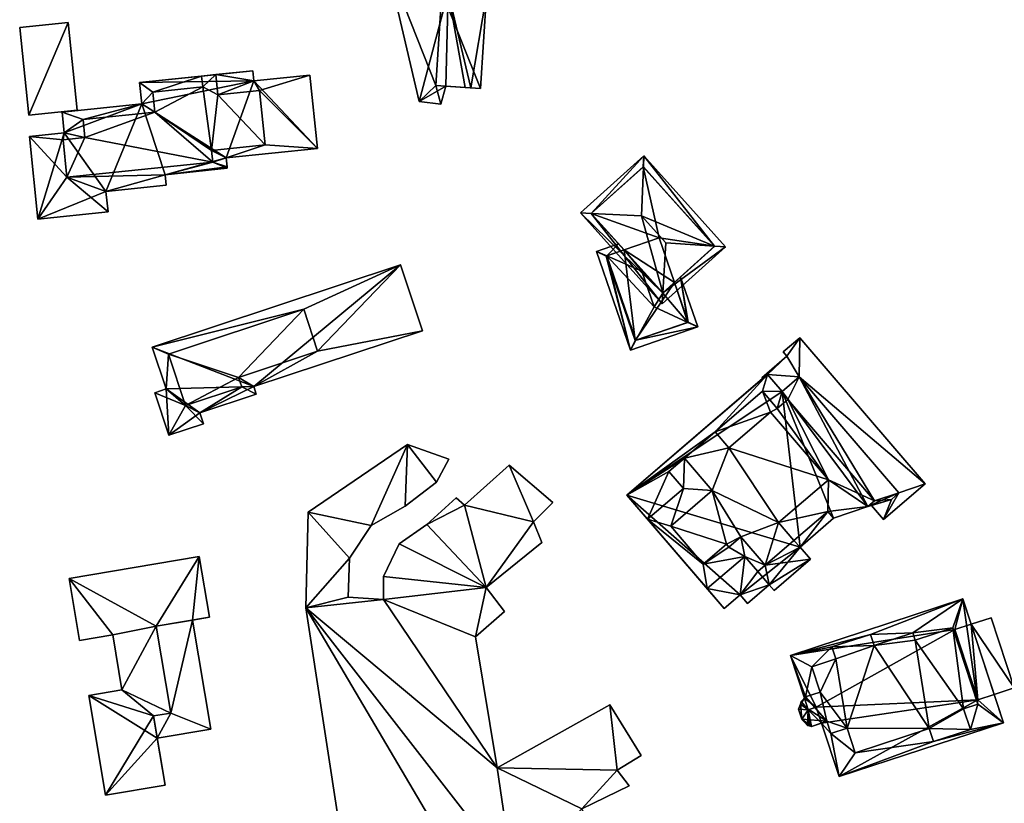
# Model space of a CAD drawing. Header units: inches. Extents: x 2685601 to 2690022, y 1235992 to 1239010.
# Tile 103 of 256: x 2685929 to 2686058, y 1237560 to 1237663. Entities that reach past the tile are written whole.
import ezdxf

# ---------------------------------------------------------------- set-up
doc = ezdxf.new("R2010")
doc.units = ezdxf.units.IN
doc.header["$MEASUREMENT"] = 0
for name, color, linetype in [('Gebaeude Einzelhaus', 10, 'Continuous'), ('Im Bau', 10, 'Continuous'), ('Offenes Gebaeude', 10, 'Continuous')]:
    doc.layers.add(name, color=color, linetype=linetype)

msp = doc.modelspace()

# ---------------------------------------------------------------- meshes
at = {"layer": 'Gebaeude Einzelhaus'}
mesh = msp.add_polyface(dxfattribs=at)
corners = [(2685983.203, 1237654.029, 450.235), (2685976.656, 1237670.648, 450.235), (2685981.048, 1237651.935, 450.235), (2685983.991, 1237666.318, 450.235), (2685983.454, 1237672.243, 450.235), (2685983.871, 1237651.576, 450.235), (2685984.524, 1237653.944, 450.235), (2685984.857, 1237666.262, 450.235), (2685989.084, 1237653.653, 450.867), (2685983.991, 1237666.318, 450.867), (2685983.203, 1237654.029, 450.867), (2685989.873, 1237665.941, 450.867), (2685981.048, 1237651.935, 441.12), (2685976.656, 1237670.648, 441.12), (2685983.871, 1237651.576, 441.12), (2685984.524, 1237653.944, 441.12), (2685987.08, 1237653.781, 441.12), (2685987.08, 1237653.781, 450.235), (2685987.796, 1237653.735, 441.12), (2685987.796, 1237653.735, 450.235), (2685983.454, 1237672.243, 441.12), (2685984.857, 1237666.262, 441.12), (2685989.873, 1237665.941, 441.12), (2685989.084, 1237653.653, 441.12)]
mesh.append_faces([[corners[k] for k in face] for face in [(11, 9, 8), (8, 9, 10), (4, 3, 7), (0, 5, 6), (0, 2, 5), (4, 1, 3), (3, 1, 0), (0, 1, 2)]], dxfattribs={"color": 13})
mesh.append_faces([[corners[k] for k in face] for face in [(22, 18, 21), (22, 23, 18), (11, 8, 22), (22, 8, 23), (8, 19, 23), (23, 19, 18), (10, 17, 8), (8, 17, 19), (10, 6, 17), (10, 0, 6), (10, 9, 0), (0, 9, 3), (9, 7, 3), (7, 22, 21), (9, 11, 7), (7, 11, 22), (15, 21, 16), (16, 21, 18), (21, 13, 20), (15, 12, 21), (21, 12, 13), (15, 14, 12), (1, 4, 13), (13, 4, 20), (20, 7, 21), (20, 4, 7), (17, 18, 19), (6, 16, 17), (17, 16, 18), (6, 15, 16), (14, 15, 5), (5, 15, 6), (5, 2, 14), (14, 2, 12), (2, 1, 12), (12, 1, 13)]], dxfattribs={"color": 41})
mesh = msp.add_polyface(dxfattribs=at)
corners = [(2685929.835, 1237650.161, 454.176), (2685935.006, 1237662.279, 454.176), (2685928.656, 1237661.626, 454.176), (2685936.185, 1237650.814, 454.176), (2685936.185, 1237650.814, 448.705), (2685929.835, 1237650.161, 448.705), (2685935.006, 1237662.279, 448.705), (2685928.656, 1237661.626, 448.705)]
mesh.append_faces([[corners[k] for k in face] for face in [(3, 1, 0), (0, 1, 2)]], dxfattribs={"color": 13})
mesh.append_faces([[corners[k] for k in face] for face in [(6, 5, 7), (6, 4, 5), (0, 2, 5), (5, 2, 7), (2, 1, 7), (7, 1, 6), (1, 3, 6), (6, 3, 4), (3, 0, 4), (4, 0, 5)]], dxfattribs={"color": 41})
mesh = msp.add_polyface(dxfattribs=at)
corners = [(2685952.509, 1237655.279, 458.159), (2685946.125, 1237653.171, 458.159), (2685952.656, 1237653.844, 458.159), (2685944.373, 1237654.443, 458.159), (2685944.663, 1237651.619, 458.159), (2685946.395, 1237650.541, 458.159), (2685936.969, 1237649.571, 458.159), (2685934.215, 1237650.545, 458.159), (2685934.496, 1237647.808, 458.159), (2685934.339, 1237646.928, 458.159), (2685929.94, 1237647.339, 458.159), (2685937.21, 1237647.223, 458.159), (2685934.846, 1237642.001, 458.159), (2685931.051, 1237636.528, 458.159), (2685940.246, 1237637.473, 458.159), (2685939.973, 1237640.143, 458.159), (2685947.724, 1237642.338, 458.159), (2685947.865, 1237640.954, 458.159), (2685953.965, 1237643.968, 458.159), (2685955.864, 1237643.174, 458.159), (2685955.842, 1237643.385, 458.159), (2685955.723, 1237644.549, 458.159), (2685960.825, 1237646.251, 458.159), (2685967.686, 1237645.779, 458.159), (2685953.804, 1237645.529, 458.159), (2685960.093, 1237653.373, 458.159), (2685966.698, 1237655.389, 458.159), (2685959.364, 1237654.635, 458.159), (2685954.355, 1237655.469, 458.159), (2685959.226, 1237655.97, 458.159), (2685954.629, 1237652.81, 458.159), (2685954.629, 1237652.81, 460.623), (2685960.825, 1237646.251, 460.623), (2685960.093, 1237653.373, 460.623), (2685954.355, 1237655.469, 460.623), (2685952.656, 1237653.844, 460.623), (2685953.804, 1237645.529, 460.623), (2685952.509, 1237655.279, 460.623), (2685946.125, 1237653.171, 460.623), (2685946.395, 1237650.541, 460.623), (2685936.969, 1237649.571, 460.623), (2685937.21, 1237647.223, 460.623), (2685953.965, 1237643.968, 460.623), (2685934.339, 1237646.928, 460.623), (2685934.846, 1237642.001, 460.623), (2685959.364, 1237654.635, 448.215), (2685966.698, 1237655.389, 448.215), (2685959.226, 1237655.97, 448.215), (2685944.373, 1237654.443, 448.215), (2685944.663, 1237651.619, 448.215), (2685934.215, 1237650.545, 448.215), (2685934.496, 1237647.808, 448.215), (2685929.94, 1237647.339, 448.215), (2685931.051, 1237636.528, 448.215), (2685940.246, 1237637.473, 448.215), (2685939.973, 1237640.143, 448.215), (2685947.865, 1237640.954, 448.215), (2685947.724, 1237642.338, 448.215), (2685955.864, 1237643.174, 448.215), (2685955.842, 1237643.385, 448.215), (2685955.723, 1237644.549, 448.215), (2685967.686, 1237645.779, 448.215)]
mesh.append_faces([[corners[k] for k in face] for face in [(44, 42, 41), (43, 44, 41), (42, 36, 39), (41, 42, 39), (40, 41, 39), (39, 36, 35), (38, 39, 35), (37, 35, 34), (36, 32, 31), (35, 36, 31), (34, 35, 31), (31, 32, 33), (25, 27, 30), (30, 27, 28), (28, 27, 29), (25, 26, 27), (22, 23, 25), (25, 23, 26), (18, 21, 24), (24, 21, 22), (22, 21, 23), (18, 20, 21), (18, 19, 20), (12, 16, 18), (18, 16, 19), (12, 15, 16), (16, 15, 17), (12, 14, 15), (12, 13, 14), (9, 10, 12), (12, 10, 13), (6, 8, 11), (11, 8, 9), (9, 8, 10), (6, 7, 8), (5, 4, 6), (6, 4, 7), (5, 1, 4), (4, 1, 3), (3, 1, 0), (0, 1, 2)]], dxfattribs={"color": 13})
mesh.append_faces([[corners[k] for k in face] for face in [(60, 45, 61), (61, 45, 46), (45, 48, 47), (60, 49, 45), (45, 49, 48), (49, 51, 50), (51, 53, 52), (49, 55, 51), (51, 55, 53), (53, 55, 54), (58, 57, 59), (59, 57, 60), (60, 57, 49), (49, 57, 55), (55, 57, 56), (26, 23, 46), (46, 23, 61), (23, 21, 61), (61, 21, 60), (21, 20, 60), (60, 20, 59), (20, 19, 59), (59, 19, 58), (19, 16, 58), (58, 16, 57), (16, 17, 57), (57, 17, 56), (17, 15, 56), (56, 15, 55), (15, 14, 55), (55, 14, 54), (14, 13, 54), (54, 13, 53), (13, 10, 53), (53, 10, 52), (10, 8, 52), (52, 8, 51), (8, 7, 51), (51, 7, 50), (7, 4, 50), (50, 4, 49), (4, 3, 49), (49, 3, 48), (0, 48, 3), (28, 47, 0), (0, 47, 48), (28, 29, 47), (29, 27, 47), (47, 27, 45), (27, 26, 45), (45, 26, 46), (33, 22, 25), (33, 32, 22), (32, 24, 22), (32, 36, 24), (36, 18, 24), (36, 42, 18), (42, 12, 18), (42, 44, 12), (44, 9, 12), (44, 43, 9), (43, 11, 9), (43, 41, 11), (41, 6, 11), (41, 40, 6), (40, 5, 6), (40, 39, 5), (39, 1, 5), (39, 38, 1), (38, 2, 1), (38, 35, 2), (35, 0, 2), (35, 37, 0), (37, 28, 0), (37, 34, 28), (34, 30, 28), (34, 31, 30), (31, 25, 30), (31, 33, 25)]], dxfattribs={"color": 41})
mesh = msp.add_polyface(dxfattribs=at)
corners = [(2686019.785, 1237632.979, 450.93), (2686010.495, 1237644.791, 450.492), (2686010.442, 1237643.356, 450.93), (2686021.219, 1237632.881, 450.491), (2686010.205, 1237636.939, 452.893), (2686013.379, 1237633.414, 452.893), (2686012.997, 1237626.825, 450.917), (2686012.915, 1237625.405, 450.491), (2686003.612, 1237637.248, 450.917), (2686002.191, 1237637.315, 450.492), (2686019.806, 1237632.955, 450.917), (2686010.421, 1237643.379, 450.917), (2686012.989, 1237626.818, 450.912), (2686003.604, 1237637.241, 450.912), (2686019.806, 1237632.955, 441.862), (2686010.421, 1237643.379, 441.862), (2686003.604, 1237637.241, 441.862), (2686007.906, 1237632.463, 447.713), (2686010.293, 1237629.813, 448.756), (2686007.906, 1237632.463, 441.862), (2686012.989, 1237626.818, 448.276), (2686014.517, 1237628.194, 447.699), (2686014.517, 1237628.194, 441.862), (2686012.509, 1237634.043, 441.862)]
mesh.append_faces([[corners[k] for k in face] for face in [(12, 6, 7), (13, 12, 9), (8, 13, 9), (9, 12, 7), (11, 8, 1), (2, 11, 1), (0, 2, 1), (1, 8, 9), (3, 6, 10), (10, 0, 3), (7, 6, 3), (3, 0, 1), (8, 6, 4), (4, 6, 5), (8, 7, 6), (8, 9, 7), (2, 8, 4), (2, 1, 8), (8, 1, 9), (6, 0, 5), (7, 3, 6), (6, 3, 0), (0, 4, 5), (0, 2, 4), (3, 1, 0), (0, 1, 2)]], dxfattribs={"color": 13})
mesh.append_faces([[corners[k] for k in face] for face in [(14, 23, 15), (15, 23, 16), (16, 23, 19), (14, 22, 23), (14, 21, 22), (21, 6, 20), (20, 6, 12), (14, 10, 21), (21, 10, 6), (12, 18, 20), (17, 16, 19), (12, 13, 18), (18, 13, 17), (17, 13, 16), (8, 16, 13), (8, 15, 16), (8, 11, 15), (0, 15, 2), (2, 15, 11), (0, 14, 15), (0, 10, 14)]], dxfattribs={"color": 41})
mesh = msp.add_polyface(dxfattribs=at)
corners = [(2686016.263, 1237622.971, 447.713), (2686015.324, 1237628.92, 447.395), (2686014.517, 1237628.194, 447.699), (2686017.575, 1237622.364, 447.395), (2686012.989, 1237626.818, 448.276), (2686010.23, 1237629.693, 448.786), (2686010.293, 1237629.813, 448.756), (2686011.835, 1237625.019, 448.786), (2686009.444, 1237620.629, 447.713), (2686008.736, 1237619.33, 447.395), (2686005.648, 1237631.688, 447.713), (2686007.179, 1237633.27, 447.395), (2686004.291, 1237632.279, 447.395), (2686007.906, 1237632.463, 447.713), (2686016.305, 1237622.985, 447.699), (2686005.561, 1237631.658, 447.686), (2686009.358, 1237620.6, 447.686), (2686014.517, 1237628.194, 441.862), (2686016.305, 1237622.985, 441.862), (2686005.561, 1237631.658, 441.862), (2686007.906, 1237632.463, 441.862), (2686009.358, 1237620.6, 441.862), (2686012.509, 1237634.043, 441.862)]
mesh.append_faces([[corners[k] for k in face] for face in [(9, 16, 8), (12, 15, 9), (9, 15, 16), (12, 10, 15), (11, 10, 12), (11, 13, 10), (9, 8, 3), (3, 8, 0), (3, 14, 1), (1, 14, 2), (3, 0, 14), (10, 7, 5), (10, 8, 7), (12, 9, 10), (10, 9, 8), (13, 5, 6), (13, 10, 5), (13, 11, 10), (10, 11, 12), (8, 0, 7), (9, 3, 8), (8, 3, 0), (0, 4, 7), (7, 4, 5), (5, 4, 6), (0, 2, 4), (3, 1, 0), (0, 1, 2)]], dxfattribs={"color": 13})
mesh.append_faces([[corners[k] for k in face] for face in [(17, 20, 22), (18, 21, 17), (17, 21, 20), (20, 21, 19), (18, 8, 21), (21, 8, 16), (14, 0, 18), (18, 0, 8), (16, 15, 21), (21, 15, 19), (19, 10, 20), (20, 10, 13), (19, 15, 10), (18, 17, 14), (14, 17, 2)]], dxfattribs={"color": 41})
mesh = msp.add_polyface(dxfattribs=at)
corners = [(2685957.773, 1237614.5, 455.925), (2685952.266, 1237611.099, 455.925), (2685959.679, 1237613.555, 455.925), (2685950.413, 1237612.061, 455.925), (2685952.741, 1237609.666, 455.925), (2685959.348, 1237614.555, 455.925), (2685967.728, 1237619.176, 455.925), (2685981.456, 1237621.881, 455.925), (2685957.361, 1237615.741, 455.925), (2685978.595, 1237630.516, 455.925), (2685965.903, 1237624.684, 455.925), (2685946.036, 1237619.726, 455.925), (2685948.176, 1237618.81, 455.925), (2685947.856, 1237614.236, 455.925), (2685946.376, 1237613.745, 455.925), (2685948.225, 1237608.169, 455.925), (2685957.361, 1237615.741, 458.39), (2685950.413, 1237612.061, 458.39), (2685957.773, 1237614.5, 458.39), (2685967.728, 1237619.176, 458.39), (2685965.903, 1237624.684, 458.39), (2685948.176, 1237618.81, 458.39), (2685952.266, 1237611.099, 444.789), (2685952.741, 1237609.666, 444.789), (2685959.679, 1237613.555, 444.789), (2685959.348, 1237614.555, 444.789), (2685981.456, 1237621.881, 444.789), (2685978.595, 1237630.516, 444.789), (2685946.036, 1237619.726, 444.789), (2685947.856, 1237614.236, 444.789), (2685946.376, 1237613.745, 444.789), (2685948.225, 1237608.169, 444.789)]
mesh.append_faces([[corners[k] for k in face] for face in [(21, 17, 16), (20, 21, 16), (19, 20, 16), (16, 17, 18), (3, 15, 4), (3, 14, 15), (12, 13, 3), (3, 13, 14), (10, 11, 12), (12, 11, 13), (6, 9, 10), (10, 9, 11), (6, 7, 9), (0, 5, 8), (8, 5, 6), (6, 5, 7), (0, 2, 5), (1, 0, 3), (1, 3, 4), (0, 1, 2)]], dxfattribs={"color": 13})
mesh.append_faces([[corners[k] for k in face] for face in [(29, 31, 30), (29, 22, 31), (31, 22, 23), (26, 25, 27), (27, 25, 28), (28, 25, 29), (29, 25, 22), (22, 25, 24), (4, 15, 23), (23, 15, 31), (15, 14, 31), (31, 14, 30), (14, 13, 30), (30, 13, 29), (13, 11, 29), (29, 11, 28), (11, 9, 28), (28, 9, 27), (9, 7, 27), (27, 7, 26), (7, 5, 26), (26, 5, 25), (5, 2, 25), (25, 2, 24), (2, 1, 24), (24, 1, 22), (1, 4, 22), (22, 4, 23), (18, 3, 0), (18, 17, 3), (17, 12, 3), (17, 21, 12), (21, 10, 12), (21, 20, 10), (20, 6, 10), (20, 19, 6), (19, 8, 6), (19, 16, 8), (16, 0, 8), (16, 18, 0)]], dxfattribs={"color": 41})
mesh = msp.add_polyface(dxfattribs=at)
corners = [(2686023.121, 1237587.226, 445.111), (2686024.086, 1237586.104, 445.111), (2686026.936, 1237588.553, 445.111), (2686032.366, 1237591.924, 445.111), (2686027.575, 1237587.809, 445.111), (2686026.416, 1237591.128, 445.111), (2686025.445, 1237590.294, 445.111), (2686031.013, 1237593.5, 445.111), (2686034.614, 1237598.17, 445.111), (2686035.389, 1237597.275, 445.111), (2686030.181, 1237594.363, 445.111), (2686023.736, 1237592.283, 445.111), (2686018.809, 1237588.049, 445.111), (2686021.046, 1237585.445, 445.111), (2686040.755, 1237599.579, 445.111), (2686043.949, 1237600.615, 445.111), (2686030.875, 1237615.833, 445.111), (2686042.953, 1237599.76, 445.111), (2686029.36, 1237612.844, 445.111), (2686028.64, 1237613.913, 445.111), (2686026.063, 1237613.938, 445.111), (2686026.718, 1237616.151, 445.111), (2686028.003, 1237611.679, 445.111), (2686019.854, 1237608.604, 445.111), (2686008.276, 1237600.309, 445.111), (2686013.788, 1237603.393, 445.111), (2686010.993, 1237597.148, 445.111), (2686015.824, 1237605.143, 445.111), (2686015.688, 1237601.181, 445.111), (2686039.854, 1237598.805, 445.111), (2686021.653, 1237606.51, 450.989), (2686034.693, 1237602.329, 450.989), (2686027.089, 1237611.18, 450.989), (2686019.854, 1237608.604, 450.989), (2686015.824, 1237605.143, 450.989), (2686019.464, 1237600.906, 450.989), (2686028.159, 1237596.716, 450.989), (2686014.023, 1237596.231, 450.989), (2686021.328, 1237593.868, 450.989), (2686023.214, 1237594.855, 450.989), (2686018.293, 1237591.261, 450.989), (2686021.64, 1237593.504, 450.989), (2686026.416, 1237591.128, 450.989), (2686030.181, 1237594.363, 450.989), (2686010.993, 1237597.148, 448.146), (2686018.293, 1237591.261, 448.146), (2686014.023, 1237596.231, 448.146), (2686018.809, 1237588.049, 448.146), (2686023.736, 1237592.283, 448.146), (2686021.64, 1237593.504, 448.146), (2686021.328, 1237593.868, 448.146), (2686015.688, 1237601.181, 448.146), (2686019.464, 1237600.906, 448.146), (2686015.824, 1237605.142, 448.146), (2686013.788, 1237603.393, 448.146), (2686026.416, 1237591.128, 448.146), (2686025.445, 1237590.294, 448.146), (2686023.214, 1237594.855, 448.146), (2686028.159, 1237596.716, 448.146), (2686030.181, 1237594.363, 448.146), (2686034.614, 1237598.17, 448.146), (2686039.854, 1237598.805, 448.146), (2686035.389, 1237597.275, 448.146), (2686034.693, 1237602.329, 448.146), (2686040.755, 1237599.579, 448.146), (2686029.36, 1237612.844, 448.146), (2686028.003, 1237611.679, 448.146), (2686027.089, 1237611.18, 448.146), (2686026.063, 1237613.938, 448.146), (2686019.854, 1237608.604, 448.146), (2686021.653, 1237606.51, 448.146), (2686008.276, 1237600.309, 439.181), (2686021.046, 1237585.445, 439.181), (2686023.121, 1237587.226, 439.181), (2686024.086, 1237586.104, 439.181), (2686026.936, 1237588.553, 439.181), (2686027.575, 1237587.809, 439.181), (2686032.366, 1237591.924, 439.181), (2686031.013, 1237593.5, 439.181), (2686035.389, 1237597.275, 439.181), (2686039.854, 1237598.805, 439.181), (2686040.347, 1237598.957, 442.145), (2686040.347, 1237598.957, 442.045), (2686042.953, 1237599.76, 439.181), (2686042.953, 1237599.76, 442.045), (2686042.953, 1237599.76, 442.145), (2686043.949, 1237600.615, 439.181), (2686043.949, 1237600.615, 442.045), (2686043.949, 1237600.615, 442.145), (2686030.875, 1237615.833, 439.181), (2686030.875, 1237615.833, 442.045), (2686030.875, 1237615.833, 442.145), (2686028.64, 1237613.913, 439.181), (2686028.64, 1237613.913, 442.045), (2686028.64, 1237613.913, 442.145), (2686026.718, 1237616.151, 442.145), (2686026.718, 1237616.151, 439.181), (2686026.718, 1237616.151, 442.045), (2686026.061, 1237615.587, 442.145), (2686026.061, 1237615.587, 442.045)]
mesh.append_faces([[corners[k] for k in face] for face in [(67, 69, 70), (67, 68, 69), (63, 66, 67), (67, 66, 68), (63, 65, 66), (63, 64, 65), (63, 61, 64), (58, 60, 63), (63, 60, 61), (61, 60, 62), (58, 59, 60), (49, 48, 57), (57, 48, 55), (55, 48, 56), (51, 53, 54), (51, 52, 53), (44, 46, 51), (51, 46, 52), (50, 45, 49), (49, 45, 48), (48, 45, 47), (47, 45, 44), (44, 45, 46), (43, 36, 42), (42, 36, 39), (41, 39, 38), (40, 38, 37), (39, 36, 35), (38, 39, 35), (37, 38, 35), (36, 31, 30), (35, 36, 30), (34, 35, 30), (33, 34, 30), (30, 31, 32), (17, 14, 29), (25, 26, 28), (23, 24, 27), (27, 24, 25), (25, 24, 26), (20, 21, 23), (23, 21, 24), (18, 19, 22), (22, 19, 20), (20, 19, 21), (14, 16, 18), (18, 16, 19), (17, 15, 14), (14, 15, 16), (0, 12, 13), (0, 11, 12), (0, 6, 11), (5, 7, 10), (10, 7, 8), (8, 7, 9), (5, 3, 7), (0, 2, 6), (6, 2, 5), (5, 2, 3), (3, 2, 4), (0, 1, 2)]], dxfattribs={"color": 13})
mesh.append_faces([[corners[k] for k in face] for face in [(92, 71, 96), (71, 73, 72), (73, 75, 74), (75, 77, 76), (92, 78, 71), (71, 78, 73), (73, 78, 75), (75, 78, 77), (92, 79, 78), (89, 80, 92), (92, 80, 79), (89, 86, 80), (80, 86, 83), (96, 99, 97), (98, 21, 95), (98, 24, 21), (96, 71, 99), (99, 71, 98), (98, 71, 24), (92, 96, 93), (93, 96, 97), (94, 95, 19), (19, 95, 21), (19, 16, 94), (94, 16, 91), (89, 92, 90), (90, 92, 93), (16, 15, 91), (91, 15, 88), (86, 89, 87), (87, 89, 90), (15, 17, 88), (88, 17, 85), (83, 86, 84), (84, 86, 87), (17, 81, 85), (82, 83, 84), (81, 80, 82), (82, 80, 83), (17, 29, 81), (81, 29, 80), (29, 9, 80), (80, 9, 79), (9, 7, 79), (79, 7, 78), (7, 3, 78), (78, 3, 77), (3, 4, 77), (77, 4, 76), (4, 2, 76), (76, 2, 75), (2, 1, 75), (75, 1, 74), (1, 0, 74), (74, 0, 73), (0, 13, 73), (73, 13, 72), (26, 72, 12), (12, 72, 13), (26, 71, 72), (26, 24, 71), (23, 68, 20), (23, 69, 68), (25, 53, 27), (25, 54, 53), (22, 20, 66), (66, 20, 68), (18, 22, 65), (65, 22, 66), (14, 18, 64), (64, 18, 65), (29, 14, 61), (61, 14, 64), (9, 29, 62), (62, 29, 61), (8, 9, 60), (60, 9, 62), (5, 55, 6), (6, 55, 56), (8, 60, 10), (10, 60, 59), (11, 6, 48), (48, 6, 56), (12, 11, 47), (47, 11, 48), (26, 12, 44), (44, 12, 47), (28, 26, 51), (51, 26, 44), (25, 28, 54), (54, 28, 51), (32, 31, 67), (67, 31, 63), (31, 36, 63), (63, 36, 58), (36, 43, 58), (58, 43, 59), (55, 59, 42), (42, 59, 43), (55, 10, 59), (55, 5, 10), (39, 55, 42), (39, 57, 55), (39, 41, 57), (57, 41, 49), (41, 38, 49), (49, 38, 50), (38, 40, 50), (50, 40, 45), (40, 37, 45), (45, 37, 46), (37, 35, 46), (46, 35, 52), (35, 53, 52), (35, 34, 53), (69, 34, 33), (69, 53, 34), (69, 27, 53), (69, 23, 27), (33, 30, 69), (69, 30, 70), (30, 32, 70), (70, 32, 67)]], dxfattribs={"color": 41})
mesh = msp.add_polyface(dxfattribs=at)
corners = [(2685946.568, 1237583.131, 458.414), (2685953.544, 1237584.303, 458.414), (2685952.209, 1237592.25, 458.414), (2685935.151, 1237589.386, 458.414), (2685940.849, 1237581.968, 458.414), (2685936.519, 1237581.24, 458.414), (2685942.059, 1237574.754, 458.414), (2685946.189, 1237571.346, 458.414), (2685937.73, 1237574.026, 458.414), (2685948.483, 1237571.731, 458.414), (2685939.923, 1237560.964, 458.414), (2685947.713, 1237562.271, 458.414), (2685948.483, 1237571.731, 455.759), (2685946.681, 1237568.42, 455.759), (2685953.738, 1237569.604, 455.759), (2685946.189, 1237571.346, 455.759), (2685951.333, 1237583.931, 455.759), (2685946.568, 1237583.131, 455.759), (2685952.209, 1237592.25, 444.626), (2685953.544, 1237584.303, 444.626), (2685935.151, 1237589.386, 444.626), (2685936.519, 1237581.24, 444.626), (2685940.849, 1237581.968, 444.626), (2685942.059, 1237574.754, 444.626), (2685937.73, 1237574.026, 444.626), (2685939.923, 1237560.964, 444.626), (2685947.713, 1237562.271, 444.626), (2685946.681, 1237568.419, 444.626), (2685951.333, 1237583.931, 444.626), (2685946.568, 1237583.131, 444.626), (2685948.483, 1237571.731, 444.626), (2685946.189, 1237571.346, 444.626), (2685953.738, 1237569.604, 444.626)]
mesh.append_faces([[corners[k] for k in face] for face in [(12, 16, 17), (12, 14, 16), (15, 13, 12), (12, 13, 14), (7, 10, 11), (7, 8, 10), (0, 6, 9), (9, 6, 7), (7, 6, 8), (0, 4, 6), (0, 3, 4), (4, 3, 5), (0, 2, 3), (0, 1, 2)]], dxfattribs={"color": 13})
mesh.append_faces([[corners[k] for k in face] for face in [(28, 30, 29), (30, 27, 31), (28, 32, 30), (30, 32, 27), (32, 13, 27), (32, 14, 13), (14, 32, 16), (16, 32, 28), (24, 27, 25), (25, 27, 26), (24, 31, 27), (29, 18, 28), (28, 18, 19), (29, 20, 18), (29, 22, 20), (20, 22, 21), (24, 23, 31), (31, 23, 30), (30, 23, 29), (29, 23, 22), (19, 16, 28), (16, 0, 17), (19, 1, 16), (16, 1, 0), (0, 9, 17), (17, 9, 12), (15, 12, 7), (7, 12, 9), (7, 13, 15), (13, 26, 27), (7, 11, 13), (13, 11, 26), (11, 10, 26), (26, 10, 25), (10, 8, 25), (25, 8, 24), (8, 6, 24), (24, 6, 23), (6, 4, 23), (23, 4, 22), (4, 5, 22), (22, 5, 21), (5, 3, 21), (21, 3, 20), (3, 2, 20), (20, 2, 18), (2, 1, 18), (18, 1, 19)]], dxfattribs={"color": 41})
mesh = msp.add_polyface(dxfattribs=at)
corners = [(2686051.017, 1237582.898, 447.443), (2686045.777, 1237582.253, 447.443), (2686046.095, 1237581.284, 447.443), (2686052.335, 1237586.707, 447.443), (2686040.207, 1237582.05, 447.443), (2686040.687, 1237580.584, 447.443), (2686054.295, 1237572.899, 447.443), (2686053.317, 1237569.585, 447.443), (2686052.431, 1237572.288, 447.443), (2686057.658, 1237570.468, 447.443), (2686048.479, 1237567.999, 447.443), (2686038.225, 1237566.52, 447.443), (2686047.922, 1237569.698, 447.443), (2686036.091, 1237563.399, 447.443), (2686035.032, 1237569.06, 447.443), (2686037.163, 1237569.759, 447.443), (2686033.791, 1237570.415, 447.443), (2686034.511, 1237570.651, 447.443), (2686029.72, 1237579.294, 447.443), (2686031.707, 1237573.844, 447.443), (2686031.559, 1237573.685, 447.443), (2686032.526, 1237577.794, 447.443), (2686035.159, 1237580.395, 447.443), (2686033.615, 1237574.469, 447.443), (2686035.673, 1237578.826, 447.443), (2686057.658, 1237570.468, 436.603), (2686036.091, 1237563.399, 436.603), (2686056.448, 1237574.159, 444.595), (2686053.427, 1237583.375, 444.595), (2686052.335, 1237586.707, 436.603), (2686056.448, 1237574.159, 436.603), (2686053.427, 1237583.375, 436.603), (2686029.72, 1237579.294, 436.603), (2686031.559, 1237573.685, 436.603), (2686033.791, 1237570.415, 436.603), (2686033.111, 1237572.49, 436.603), (2686032.063, 1237572.146, 436.603), (2686051.288, 1237582.674, 436.603), (2686054.309, 1237573.458, 436.603)]
mesh.append_faces([[corners[k] for k in face] for face in [(22, 21, 24), (21, 19, 23), (4, 18, 22), (22, 18, 21), (21, 18, 19), (19, 18, 20), (4, 3, 18), (13, 14, 16), (16, 14, 17), (13, 11, 14), (14, 11, 15), (9, 10, 13), (13, 10, 11), (11, 10, 12), (9, 7, 10), (3, 6, 9), (9, 6, 7), (7, 6, 8), (3, 0, 6), (5, 1, 4), (4, 1, 3), (3, 1, 0), (0, 1, 2)]], dxfattribs={"color": 13})
mesh.append_faces([[corners[k] for k in face] for face in [(34, 38, 26), (26, 38, 25), (25, 38, 30), (37, 29, 31), (37, 32, 29), (34, 35, 38), (38, 35, 37), (37, 35, 32), (32, 35, 33), (33, 35, 36), (34, 26, 16), (16, 26, 13), (20, 18, 33), (33, 18, 32), (18, 3, 32), (32, 3, 29), (29, 28, 31), (27, 25, 30), (27, 9, 25), (29, 3, 28), (28, 3, 27), (27, 3, 9), (9, 13, 25), (25, 13, 26)]], dxfattribs={"color": 41})
mesh = msp.add_polyface(dxfattribs=at)
corners = [(2686059.08, 1237575.022, 444.595), (2686056.059, 1237584.238, 444.595), (2686053.427, 1237583.375, 444.595), (2686056.448, 1237574.159, 444.595), (2686056.059, 1237584.238, 436.603), (2686059.08, 1237575.022, 436.603), (2686053.427, 1237583.375, 436.603), (2686056.448, 1237574.159, 436.603), (2686054.309, 1237573.458, 436.603), (2686051.288, 1237582.674, 436.603)]
mesh.append_faces([[corners[k] for k in face] for face in [(0, 2, 3), (0, 1, 2)]], dxfattribs={"color": 13})
mesh.append_faces([[corners[k] for k in face] for face in [(6, 8, 9), (6, 7, 8), (4, 5, 6), (6, 5, 7), (5, 0, 7), (7, 0, 3), (4, 6, 1), (1, 6, 2), (1, 0, 4), (4, 0, 5)]], dxfattribs={"color": 41})
mesh = msp.add_polyface(dxfattribs=at)
corners = [(2686035.673, 1237578.826, 449.34), (2686032.526, 1237577.794, 449.34), (2686033.615, 1237574.469, 449.34), (2686034.511, 1237570.651, 449.34), (2686031.707, 1237573.844, 449.34), (2686037.163, 1237569.759, 449.34), (2686031.023, 1237572.917, 449.34), (2686031.142, 1237573.238, 449.34), (2686031.202, 1237570.925, 449.34), (2686030.772, 1237572.236, 449.34), (2686032.243, 1237570.035, 449.34), (2686031.951, 1237570.096, 449.34), (2686032.479, 1237569.985, 449.34), (2686035.032, 1237569.06, 449.34), (2686047.922, 1237569.698, 449.34), (2686038.225, 1237566.52, 449.34), (2686040.687, 1237580.584, 449.34), (2686053.317, 1237569.585, 449.34), (2686048.479, 1237567.999, 449.34), (2686052.431, 1237572.288, 449.34), (2686046.095, 1237581.284, 449.34), (2686051.017, 1237582.898, 449.34), (2686054.295, 1237572.899, 449.34), (2686045.777, 1237582.253, 449.34), (2686035.159, 1237580.395, 449.34), (2686040.207, 1237582.05, 449.34), (2686033.615, 1237574.469, 447.443), (2686032.526, 1237577.794, 447.443), (2686031.707, 1237573.844, 447.443), (2686031.559, 1237573.685, 447.443), (2686031.142, 1237573.238, 436.603), (2686031.559, 1237573.685, 436.603), (2686031.023, 1237572.917, 436.603), (2686030.772, 1237572.236, 436.603), (2686031.202, 1237570.925, 436.603), (2686031.951, 1237570.096, 436.603), (2686032.243, 1237570.035, 436.603), (2686032.479, 1237569.985, 436.603), (2686033.791, 1237570.415, 447.443), (2686033.791, 1237570.415, 436.603), (2686034.511, 1237570.651, 447.443), (2686035.032, 1237569.06, 447.443), (2686037.163, 1237569.759, 447.443), (2686038.225, 1237566.52, 447.443), (2686047.922, 1237569.698, 447.443), (2686048.479, 1237567.999, 447.443), (2686053.317, 1237569.585, 447.443), (2686052.431, 1237572.288, 447.443), (2686054.295, 1237572.899, 447.443), (2686051.017, 1237582.898, 447.443), (2686046.095, 1237581.284, 447.443), (2686045.777, 1237582.253, 447.443), (2686040.687, 1237580.584, 447.443), (2686040.207, 1237582.05, 447.443), (2686035.159, 1237580.395, 447.443), (2686035.673, 1237578.826, 447.443), (2686032.063, 1237572.146, 436.603), (2686033.111, 1237572.49, 436.603)]
mesh.append_faces([[corners[k] for k in face] for face in [(0, 16, 24), (24, 16, 25), (16, 20, 23), (20, 19, 21), (21, 19, 22), (16, 14, 20), (20, 14, 19), (19, 14, 17), (17, 14, 18), (0, 5, 16), (16, 5, 14), (14, 5, 15), (5, 3, 13), (3, 8, 12), (12, 8, 10), (10, 8, 11), (3, 6, 8), (8, 6, 9), (3, 4, 6), (6, 4, 7), (0, 2, 5), (5, 2, 3), (3, 2, 4), (0, 1, 2)]], dxfattribs={"color": 13})
mesh.append_faces([[corners[k] for k in face] for face in [(31, 56, 30), (30, 56, 32), (32, 56, 33), (33, 56, 34), (34, 56, 35), (35, 56, 36), (36, 56, 37), (37, 56, 39), (39, 56, 57), (1, 0, 27), (27, 0, 55), (0, 24, 55), (55, 24, 54), (24, 25, 54), (54, 25, 53), (52, 53, 16), (16, 53, 25), (51, 52, 23), (23, 52, 16), (50, 51, 20), (20, 51, 23), (20, 21, 50), (50, 21, 49), (21, 22, 49), (49, 22, 48), (47, 48, 19), (19, 48, 22), (46, 47, 17), (17, 47, 19), (45, 46, 18), (18, 46, 17), (44, 45, 14), (14, 45, 18), (14, 15, 44), (44, 15, 43), (15, 5, 43), (43, 5, 42), (5, 13, 42), (42, 13, 41), (13, 3, 41), (41, 3, 40), (3, 38, 40), (38, 37, 39), (3, 12, 38), (38, 12, 37), (12, 10, 37), (37, 10, 36), (10, 11, 36), (36, 11, 35), (11, 8, 35), (35, 8, 34), (8, 9, 34), (34, 9, 33), (9, 6, 33), (33, 6, 32), (6, 7, 32), (32, 7, 30), (30, 29, 31), (29, 4, 28), (30, 7, 29), (29, 7, 4), (4, 2, 28), (28, 2, 26), (2, 1, 26), (26, 1, 27)]], dxfattribs={"color": 41})
at = {"layer": 'Im Bau'}
mesh = msp.add_polyface(dxfattribs=at)
corners = [(2686019.051, 1237494.714, 440.968), (2686029.687, 1237496.46, 440.968), (2686028.734, 1237499.476, 440.968), (2686031.116, 1237507.573, 440.968), (2686032.544, 1237501.381, 440.968), (2686010.637, 1237503.286, 440.968), (2686011.113, 1237500.746, 440.968), (2686007.938, 1237499.794, 440.968), (2686002.064, 1237503.445, 440.968), (2686007.621, 1237504.239, 440.968), (2686005.081, 1237485.665, 440.968), (2685982.379, 1237479.95, 440.968), (2685999.524, 1237514.716, 440.968), (2685988.253, 1237481.379, 440.968), (2686000.159, 1237518.685, 440.968), (2686000.953, 1237515.669, 440.968), (2685996.349, 1237534.401, 440.968), (2686009.843, 1237524.876, 440.968), (2686011.113, 1237522.336, 440.968), (2686000.477, 1237532.814, 440.968), (2686019.209, 1237531.703, 440.968), (2686019.844, 1237528.686, 440.968), (2686019.686, 1237540.434, 440.968), (2686022.702, 1237532.655, 440.968), (2685999.842, 1237535.354, 440.968), (2685993.333, 1237550.594, 440.968), (2685995.079, 1237548.371, 440.968), (2685966.187, 1237585.519, 440.968), (2686002.382, 1237559.166, 440.968), (2686003.811, 1237555.833, 440.968), (2685991.269, 1237564.564, 440.968), (2686006.986, 1237564.246, 440.968), (2686008.573, 1237562.183, 440.968), (2686006.033, 1237572.819, 440.968), (2686010.161, 1237566.151, 440.968), (2685976.347, 1237586.63, 440.968), (2685988.412, 1237581.709, 440.968), (2685989.84, 1237588.218, 440.968), (2685992.222, 1237585.043, 440.968), (2685996.032, 1237596.79, 440.968), (2685997.143, 1237594.091, 440.968), (2685986.983, 1237599.013, 440.968), (2685982.062, 1237596.473, 440.968), (2685978.41, 1237593.933, 440.968), (2685976.347, 1237589.646, 440.968), (2685992.857, 1237604.252, 440.968), (2685998.572, 1237599.33, 440.968), (2685985.872, 1237599.965, 440.968), (2685971.743, 1237586.948, 440.968), (2685971.902, 1237592.028, 440.968), (2685966.504, 1237598.06, 440.968), (2685974.759, 1237596.314, 440.968), (2685979.522, 1237606.95, 440.968), (2685979.204, 1237598.854, 440.968), (2685983.332, 1237602.029, 440.968), (2685984.919, 1237605.045, 440.968), (2686005.557, 1237481.061, 440.968), (2685989.205, 1237478.045, 440.968), (2686020.162, 1237488.999, 440.968), (2686020.162, 1237488.999, 437.383), (2686005.081, 1237485.665, 437.383), (2686019.051, 1237494.714, 437.383), (2686029.687, 1237496.46, 437.383), (2686028.734, 1237499.476, 437.383), (2686032.544, 1237501.381, 437.384), (2686031.116, 1237507.573, 437.384), (2686010.637, 1237503.286, 437.384), (2686011.113, 1237500.746, 437.384), (2686007.938, 1237499.794, 437.383), (2686007.621, 1237504.239, 437.384), (2686002.064, 1237503.445, 437.384), (2685999.524, 1237514.716, 437.384), (2686000.953, 1237515.669, 437.384), (2686000.159, 1237518.685, 437.384), (2686011.113, 1237522.336, 437.384), (2686009.843, 1237524.876, 437.384), (2686019.844, 1237528.686, 437.384), (2686019.209, 1237531.703, 437.384), (2686022.702, 1237532.655, 437.384), (2686019.686, 1237540.434, 437.384), (2686000.477, 1237532.814, 437.384), (2685999.842, 1237535.354, 437.384), (2685996.349, 1237534.401, 437.384), (2685995.079, 1237548.371, 437.384), (2685993.333, 1237550.594, 437.384), (2686003.811, 1237555.833, 437.384), (2686002.382, 1237559.166, 437.384), (2686008.573, 1237562.183, 437.384), (2686006.986, 1237564.246, 437.384), (2686010.161, 1237566.151, 437.384), (2686006.033, 1237572.819, 437.384), (2685991.269, 1237564.564, 437.384), (2685988.412, 1237581.709, 437.384), (2685992.222, 1237585.043, 437.384), (2685989.84, 1237588.218, 437.384), (2685997.143, 1237594.091, 437.384), (2685996.032, 1237596.79, 437.384), (2685998.572, 1237599.33, 437.384), (2685992.857, 1237604.252, 437.384), (2685986.983, 1237599.013, 437.384), (2685985.872, 1237599.965, 437.384), (2685982.062, 1237596.473, 437.384), (2685978.41, 1237593.933, 437.384), (2685976.347, 1237589.646, 437.384), (2685976.347, 1237586.63, 437.384), (2685971.743, 1237586.948, 437.384), (2685971.902, 1237592.028, 437.384), (2685974.759, 1237596.314, 437.384), (2685979.204, 1237598.854, 437.384), (2685983.332, 1237602.029, 437.384), (2685984.919, 1237605.045, 437.384), (2685979.522, 1237606.95, 437.384), (2685966.504, 1237598.06, 437.384), (2685966.187, 1237585.519, 437.384), (2685982.379, 1237479.95, 437.383), (2685988.253, 1237481.379, 437.383), (2685989.205, 1237478.045, 437.383), (2686005.557, 1237481.061, 437.383)]
mesh.append_faces([[corners[k] for k in face] for face in [(0, 10, 58), (10, 13, 56), (56, 13, 57), (52, 54, 55), (52, 53, 54), (50, 51, 52), (52, 51, 53), (27, 49, 50), (50, 49, 51), (27, 48, 49), (27, 35, 48), (42, 41, 47), (41, 39, 45), (45, 39, 46), (35, 37, 44), (44, 37, 43), (43, 37, 42), (42, 37, 41), (41, 37, 39), (39, 37, 40), (35, 36, 37), (37, 36, 38), (27, 30, 35), (35, 30, 36), (30, 31, 33), (33, 31, 34), (30, 28, 31), (31, 28, 32), (27, 25, 30), (30, 25, 28), (28, 25, 29), (11, 16, 27), (27, 16, 25), (25, 16, 26), (16, 19, 24), (19, 20, 22), (22, 20, 23), (19, 17, 20), (20, 17, 21), (16, 14, 19), (19, 14, 17), (17, 14, 18), (11, 12, 16), (16, 12, 14), (14, 12, 15), (10, 8, 13), (13, 8, 11), (11, 8, 12), (0, 7, 10), (10, 7, 8), (8, 7, 9), (0, 6, 7), (0, 5, 6), (0, 2, 5), (5, 2, 3), (3, 2, 4), (0, 1, 2)]], dxfattribs={"color": 13})
mesh.append_faces([[corners[k] for k in face] for face in [(60, 61, 59), (61, 63, 62), (63, 65, 64), (61, 66, 63), (63, 66, 65), (61, 67, 66), (60, 68, 61), (61, 68, 67), (60, 70, 68), (68, 70, 69), (71, 73, 72), (73, 75, 74), (75, 77, 76), (77, 79, 78), (73, 80, 75), (75, 80, 77), (77, 80, 79), (71, 82, 73), (73, 82, 80), (80, 82, 81), (82, 84, 83), (84, 86, 85), (86, 88, 87), (88, 90, 89), (84, 91, 86), (86, 91, 88), (88, 91, 90), (92, 94, 93), (94, 96, 95), (96, 98, 97), (94, 99, 96), (96, 99, 98), (94, 101, 99), (99, 101, 100), (94, 102, 101), (94, 103, 102), (91, 104, 92), (92, 104, 94), (94, 104, 103), (107, 111, 108), (108, 111, 109), (109, 111, 110), (106, 112, 107), (107, 112, 111), (82, 113, 84), (84, 113, 91), (91, 113, 104), (104, 113, 105), (105, 113, 106), (106, 113, 112), (70, 114, 71), (71, 114, 82), (82, 114, 113), (116, 115, 117), (117, 115, 60), (60, 115, 70), (70, 115, 114), (10, 56, 60), (60, 56, 117), (56, 57, 117), (117, 57, 116), (57, 13, 116), (116, 13, 115), (13, 11, 115), (115, 11, 114), (11, 27, 114), (114, 27, 113), (27, 50, 113), (113, 50, 112), (50, 52, 112), (112, 52, 111), (52, 55, 111), (111, 55, 110), (55, 54, 110), (110, 54, 109), (54, 53, 109), (109, 53, 108), (53, 51, 108), (108, 51, 107), (51, 49, 107), (107, 49, 106), (49, 48, 106), (106, 48, 105), (48, 35, 105), (105, 35, 104), (35, 44, 104), (104, 44, 103), (44, 43, 103), (103, 43, 102), (43, 42, 102), (102, 42, 101), (42, 47, 101), (101, 47, 100), (47, 41, 100), (100, 41, 99), (41, 45, 99), (99, 45, 98), (45, 46, 98), (98, 46, 97), (46, 39, 97), (97, 39, 96), (39, 40, 96), (96, 40, 95), (40, 37, 95), (95, 37, 94), (37, 38, 94), (94, 38, 93), (38, 36, 93), (93, 36, 92), (36, 30, 92), (92, 30, 91), (30, 33, 91), (91, 33, 90), (33, 34, 90), (90, 34, 89), (34, 31, 89), (89, 31, 88), (31, 32, 88), (88, 32, 87), (32, 28, 87), (87, 28, 86), (28, 29, 86), (86, 29, 85), (29, 25, 85), (85, 25, 84), (25, 26, 84), (84, 26, 83), (26, 16, 83), (83, 16, 82), (16, 24, 82), (82, 24, 81), (24, 19, 81), (81, 19, 80), (19, 22, 80), (80, 22, 79), (22, 23, 79), (79, 23, 78), (23, 20, 78), (78, 20, 77), (20, 21, 77), (77, 21, 76), (21, 17, 76), (76, 17, 75), (17, 18, 75), (75, 18, 74), (18, 14, 74), (74, 14, 73), (14, 15, 73), (73, 15, 72), (15, 12, 72), (72, 12, 71), (12, 8, 71), (71, 8, 70), (8, 9, 70), (70, 9, 69), (9, 7, 69), (69, 7, 68), (7, 6, 68), (68, 6, 67), (6, 5, 67), (67, 5, 66), (5, 3, 66), (66, 3, 65), (3, 4, 65), (65, 4, 64), (4, 2, 64), (64, 2, 63), (2, 1, 63), (63, 1, 62), (1, 0, 62), (62, 0, 61), (0, 58, 61), (61, 58, 59), (58, 10, 59), (59, 10, 60)]], dxfattribs={"color": 41})
at = {"layer": 'Offenes Gebaeude'}
mesh = msp.add_polyface(dxfattribs=at)
corners = [(2686043.949, 1237600.615, 442.145), (2686041.933, 1237597.111, 442.145), (2686047.398, 1237601.806, 442.145), (2686042.953, 1237599.76, 442.145), (2686040.347, 1237598.957, 442.145), (2686030.875, 1237615.833, 442.145), (2686030.941, 1237620.963, 442.145), (2686029.265, 1237618.529, 442.145), (2686028.774, 1237619.1, 442.145), (2686026.718, 1237616.151, 442.145), (2686025.968, 1237615.695, 442.145), (2686026.061, 1237615.587, 442.145), (2686028.64, 1237613.913, 442.145), (2686026.061, 1237615.587, 442.045), (2686025.968, 1237615.695, 442.045), (2686040.347, 1237598.957, 442.045), (2686041.933, 1237597.111, 442.045), (2686047.398, 1237601.806, 442.045), (2686030.941, 1237620.963, 442.045), (2686028.774, 1237619.1, 442.045), (2686029.265, 1237618.529, 442.045), (2686030.875, 1237615.833, 442.045), (2686043.949, 1237600.615, 442.045), (2686042.953, 1237599.76, 442.045), (2686026.718, 1237616.151, 442.045), (2686028.64, 1237613.913, 442.045)]
mesh.append_faces([[corners[k] for k in face] for face in [(5, 9, 12), (9, 10, 11), (5, 7, 9), (9, 7, 10), (5, 6, 7), (7, 6, 8), (0, 2, 5), (5, 2, 6), (4, 1, 3), (3, 1, 0), (0, 1, 2)]], dxfattribs={"color": 13})
mesh.append_faces([[corners[k] for k in face] for face in [(20, 24, 14), (14, 24, 13), (20, 21, 24), (24, 21, 25), (22, 16, 23), (23, 16, 15), (21, 17, 22), (22, 17, 16), (20, 18, 21), (21, 18, 17), (20, 19, 18), (10, 7, 14), (14, 7, 20), (7, 8, 20), (20, 8, 19), (8, 6, 19), (19, 6, 18), (6, 2, 18), (18, 2, 17), (2, 1, 17), (17, 1, 16), (16, 1, 15), (15, 1, 4), (14, 13, 10), (10, 13, 11)]], dxfattribs={"color": 41})

doc.saveas('drawing.dxf')
